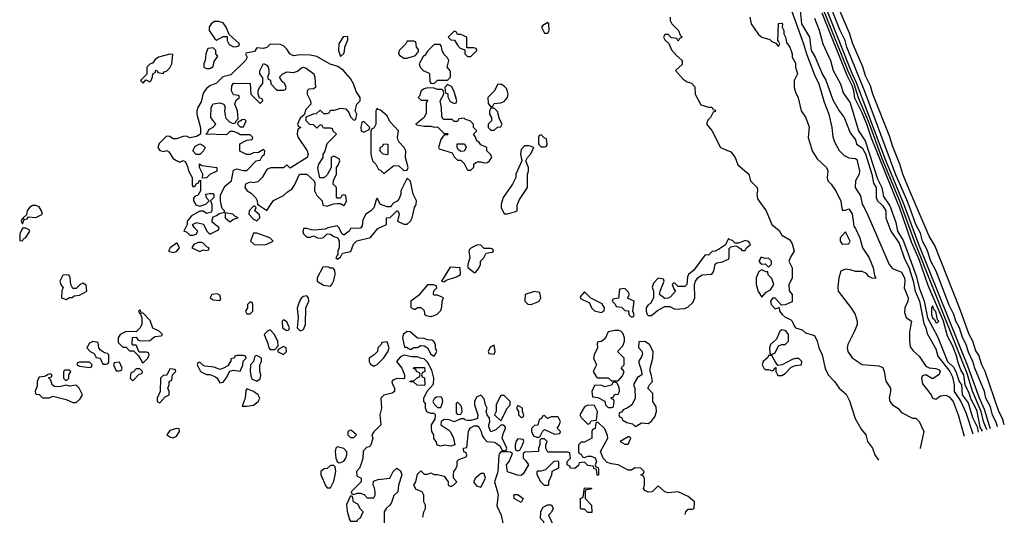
# Model space of a CAD drawing. Header units: inches. Extents: x 2789275 to 2951659, y 860290 to 1033804.
# Tile 231 of 256: x 2945773 to 2951659, y 918149 to 921115. Entities that reach past the tile are written whole.
import ezdxf

# ---------------------------------------------------------------- set-up
doc = ezdxf.new("R2010")
doc.units = ezdxf.units.IN
doc.header["$MEASUREMENT"] = 0
for name, color, linetype in [('C9941', 7, 'Continuous'), ('C9942', 7, 'Continuous'), ('C9951', 7, 'Continuous'), ('C9952', 7, 'Continuous')]:
    doc.layers.add(name, color=color, linetype=linetype)

msp = doc.modelspace()

# ---------------------------------------------------------------- linework, layer by layer
at = {"layer": 'C9941', "color": 2, "elevation": 2}
for points in [[(2945847, 920000), (2945832, 919990), (2945818, 919970), (2945814, 919946), (2945794, 919930), (2945798, 919922), (2945790, 919926), (2945783.6, 919916.4), (2945782, 919910), (2945790, 919894), (2945800.4, 919919.6), (2945816.4, 919923.6), (2945826, 919934), (2945870, 919931.3), (2945908.7, 919950), (2945904, 919970), (2945890, 919994), (2945875, 920000)], [(2946922, 920000), (2946922, 919970), (2946918, 919962), (2946890, 919955.3), (2946870, 919968), (2946850, 919968), (2946799.6, 919940.4), (2946774, 919910), (2946774, 919890), (2946754, 919850), (2946770, 919844.7), (2946790, 919826), (2946810, 919824.7), (2946828.4, 919831.6), (2946838, 919850), (2946818, 919870), (2946806, 919890), (2946830, 919902), (2946871, 919891), (2946892, 919850), (2946910, 919832), (2946962, 919858), (2946966, 919870), (2946924, 919904), (2946923.1, 919916.9), (2946930, 919934), (2946950, 919942), (2946964.7, 919955.3), (2946998, 919962), (2946998, 919970), (2946984, 919984), (2946979, 919999), (2946978.8, 920000)], [(2946844, 920000), (2946850, 919998), (2946856, 920000)], [(2947208.7, 920000), (2947250, 919972), (2947268.7, 920000)], [(2947893.8, 920000), (2947890.9, 919989.1), (2947870, 919968), (2947842, 919950), (2947823.6, 919916.4), (2947819.6, 919880.4), (2947810, 919868), (2947750, 919866), (2947742, 919850), (2947710, 919826), (2947696.4, 919836.4), (2947682, 919870), (2947670, 919882), (2947614, 919870), (2947598, 919862), (2947535.3, 919855.3), (2947516.4, 919856.4), (2947490, 919866), (2947470, 919866), (2947465.4, 919845.4), (2947470, 919834), (2947490, 919814), (2947510, 919814), (2947530, 919822), (2947554, 919810), (2947573.6, 919806.4), (2947590, 919811.3), (2947610, 919834), (2947630, 919832), (2947650, 919818), (2947674, 919810), (2947682, 919790), (2947682, 919750), (2947674, 919730), (2947674, 919706), (2947670, 919706), (2947662, 919690), (2947670, 919682), (2947690, 919694), (2947702, 919718), (2947752.9, 919727.1), (2947769.1, 919770.9), (2947789.1, 919790.9), (2947870, 919812), (2947914, 919866), (2947966, 919890), (2947966, 919930), (2947988, 919932), (2948028.4, 919971.6), (2948034, 919970), (2948042, 919950), (2948032, 919910), (2948070, 919891), (2948090, 919891.3), (2948108.7, 919910), (2948119, 919930), (2948133.2, 919990), (2948138.6, 920000)], [(2947602.4, 920000), (2947610, 919998), (2947615.7, 920000)], [(2947994.1, 920000), (2947990, 919995.3), (2947970, 919994), (2947953.6, 920000)], [(2948651.3, 920000), (2948651.3, 919990), (2948670, 919952), (2948690, 919952), (2948730, 919964.7), (2948746, 919970), (2948747.5, 920000)], [(2950000, 919785.6), (2949991.6, 919768.4), (2949956.8, 919743.2), (2949930, 919728.7), (2949912, 919728), (2949890, 919706), (2949870, 919708), (2949803.6, 919616.4), (2949772, 919590), (2949764.7, 919575.3), (2949762, 919530), (2949750, 919518), (2949710, 919518), (2949690, 919538), (2949682, 919538), (2949674, 919530), (2949683.6, 919503.6), (2949694, 919490), (2949663.6, 919456.4), (2949650, 919448), (2949630, 919446), (2949598, 919470), (2949603.1, 919496.9), (2949626, 919550), (2949622, 919562), (2949590, 919568), (2949562, 919538), (2949554, 919514), (2949562, 919490), (2949562, 919450), (2949543.6, 919416.4), (2949530, 919408), (2949518, 919390), (2949518, 919370), (2949524.7, 919350), (2949530, 919344.7), (2949550, 919344.7), (2949585.2, 919374.8), (2949630, 919398), (2949658.8, 919398.8), (2949690, 919382), (2949750, 919386), (2949770, 919396), (2949798, 919422), (2949809, 919450), (2949808, 919530), (2949814, 919550), (2949829, 919571), (2949852.9, 919587.1), (2949910, 919592), (2949922, 919610), (2949930, 919652), (2949941.2, 919658.8), (2949974.6, 919665.4), (2950000, 919677.3)], [(2948182, 918138), (2948188, 918170), (2948198, 918190), (2948198, 918210), (2948188, 918230), (2948188, 918270), (2948178, 918290), (2948143.1, 918303.1), (2948128.4, 918328.4), (2948142, 918350), (2948150, 918394), (2948170, 918414), (2948190, 918394), (2948210, 918394), (2948230, 918402), (2948250, 918392), (2948270, 918392), (2948310, 918382), (2948334, 918350), (2948334, 918330), (2948350, 918322), (2948366, 918330), (2948386, 918350), (2948366, 918370), (2948366, 918390), (2948368, 918410), (2948378, 918422), (2948387.3, 918447.3), (2948388, 918472), (2948398, 918482), (2948442, 918498), (2948446, 918510), (2948442, 918522), (2948428.4, 918528.4), (2948426, 918550), (2948446, 918554), (2948456, 918650), (2948459, 918661), (2948468.7, 918671.3), (2948490, 918684.7), (2948510, 918684.7), (2948518, 918678), (2948532, 918650), (2948536, 918630), (2948546.8, 918610), (2948564.7, 918590), (2948610, 918586), (2948621, 918581), (2948643.6, 918563.6), (2948658, 918538), (2948670, 918534), (2948682, 918538), (2948686, 918550), (2948658, 918610), (2948663.1, 918636.9), (2948678, 918670), (2948676.4, 918676.4), (2948667.3, 918687.3), (2948650, 918688), (2948619.8, 918660.2), (2948588.7, 918648.7), (2948578, 918678), (2948577.2, 918690), (2948584, 918710), (2948582, 918730), (2948568, 918750), (2948562, 918770), (2948568, 918790), (2948558, 918810), (2948550, 918846), (2948530, 918868), (2948503.5, 918856.5), (2948491.3, 918830), (2948491.3, 918810), (2948512, 918750), (2948510, 918728), (2948470, 918715.3), (2948450, 918715.3), (2948438, 918718), (2948430, 918726), (2948410, 918726), (2948370, 918708.7), (2948340.4, 918720.4), (2948310, 918722), (2948292, 918710), (2948291.3, 918690), (2948338.5, 918658.5), (2948347.7, 918647.7), (2948366, 918610), (2948374, 918570), (2948350, 918562), (2948310, 918568.7), (2948290, 918562), (2948268.7, 918568.7), (2948262, 918590), (2948249.1, 918609.1), (2948249, 918630), (2948237.2, 918650), (2948234, 918670), (2948235.3, 918690), (2948256.4, 918723.6), (2948258, 918750), (2948250, 918758), (2948230, 918758), (2948207.3, 918767.3), (2948198, 918790), (2948198, 918818), (2948188, 918830), (2948188, 918850), (2948208, 918892), (2948247.3, 918932.7), (2948248, 918970), (2948236.4, 919016.4), (2948210, 919066), (2948190, 919086), (2948168.4, 919088.4), (2948150, 919098), (2948116.4, 919096.4), (2948070, 919108), (2948050, 919098), (2948024.7, 919070), (2948058, 919030), (2948074, 918990), (2948074, 918970), (2948070, 918966), (2948030, 918968), (2948002.8, 918957.2), (2947998, 918950), (2947999.6, 918939.6), (2948014, 918910), (2948014, 918890), (2947999.6, 918880.4), (2947950, 918868.7), (2947931.3, 918850), (2947936, 918790), (2947926, 918750), (2947932, 918690), (2947890, 918648), (2947878, 918630), (2947884.7, 918610), (2947872, 918568), (2947862, 918558), (2947846.4, 918553.6), (2947827.1, 918532.9), (2947824.7, 918490), (2947816.9, 918463.1), (2947804.7, 918430), (2947786.8, 918410), (2947787.3, 918387.3), (2947790, 918382), (2947814, 918370), (2947814, 918350), (2947754, 918290), (2947758, 918278), (2947770, 918274), (2947790, 918282), (2947810, 918282), (2947832.7, 918272.7), (2947850, 918254), (2947890, 918254), (2947898, 918270), (2947898, 918290), (2947894, 918314), (2947886, 918330), (2947887.3, 918352.7), (2947916.4, 918363.6), (2947986, 918370), (2948006, 918410), (2948028.4, 918431.6), (2948050, 918414), (2948058, 918390), (2948038, 918330), (2948034, 918290), (2948010, 918268), (2947995.3, 918224.7), (2947986, 918210), (2947962.8, 918190), (2947951.3, 918170), (2947952, 918090)], [(2949230, 918706), (2949218, 918702), (2949212.7, 918667.3), (2949198, 918662), (2949194, 918650), (2949194, 918610), (2949150, 918586), (2949130, 918586), (2949114, 918570), (2949114, 918530), (2949118, 918518), (2949130, 918514), (2949138, 918498), (2949150, 918494), (2949170, 918502), (2949190, 918502), (2949212.7, 918492.7), (2949222, 918470), (2949214, 918450), (2949218, 918438), (2949230, 918434), (2949232.7, 918427.3), (2949234, 918390), (2949230, 918386), (2949226, 918390), (2949222, 918422), (2949207.3, 918427.3), (2949202, 918442), (2949170, 918446), (2949150, 918466), (2949118, 918462), (2949112.7, 918447.3), (2949091.6, 918428.4), (2949066, 918430), (2949062, 918442), (2949046, 918450), (2949046, 918470), (2949066, 918490), (2949062, 918522), (2949050, 918526), (2948930, 918526), (2948918, 918550), (2948918, 918570), (2948926, 918590), (2948910, 918606), (2948890, 918606), (2948882, 918598), (2948882, 918570), (2948874, 918550), (2948874, 918530), (2948792.7, 918527.3), (2948782, 918518), (2948782, 918490), (2948796.9, 918476.9), (2948814, 918450), (2948783.6, 918396.4), (2948770, 918386), (2948748.4, 918388.4), (2948689, 918409), (2948684, 918450), (2948699, 918470), (2948718, 918518), (2948707.3, 918527.3), (2948690, 918528), (2948650, 918528), (2948642, 918518), (2948638, 918510), (2948631.1, 918408.9), (2948611, 918350), (2948633.7, 918273.7), (2948624.9, 918204.9), (2948651, 918150), (2948662, 918102)], [(2949750.3, 918154.1), (2949755.3, 918170), (2949770, 918184.7), (2949795.3, 918184.7), (2949806, 918190), (2949808, 918230), (2949770, 918262), (2949710, 918288.7), (2949650, 918284), (2949629, 918289), (2949590, 918326), (2949554, 918290), (2949530, 918288), (2949510, 918298), (2949502, 918310), (2949508.7, 918330), (2949507.3, 918367.3), (2949502, 918382), (2949486, 918390), (2949502, 918398), (2949506, 918410), (2949486, 918430), (2949450, 918432.7), (2949430, 918418), (2949410, 918418), (2949351.2, 918451.2), (2949310, 918456), (2949285.6, 918465.6), (2949262, 918490), (2949246, 918530), (2949288, 918610), (2949287.3, 918627.3), (2949270, 918666), (2949230, 918706)]]:
    msp.add_lwpolyline(points, dxfattribs=at)
for points in [[(2947178, 919998), (2947170, 919998), (2947144.7, 919970), (2947142, 919950), (2947170, 919922), (2947190, 919912), (2947208, 919930), (2947207.3, 919947.3), (2947178, 919970), (2947186, 919990)], [(2947002, 919958), (2947002, 919930), (2947030, 919904.7), (2947050, 919922), (2947078, 919930), (2947058, 919938), (2947046, 919950)], [(2945810, 919868), (2945790, 919868), (2945772.7, 919832.7), (2945774, 919794), (2945790, 919792), (2945796, 919804), (2945810, 919812), (2945832.3, 919850), (2945830, 919858)], [(2947190, 919838), (2947170, 919838), (2947152, 919790), (2947174, 919770), (2947230, 919768.2), (2947250, 919771), (2947288, 919790), (2947268.9, 919808.9)], [(2946710, 919778), (2946672, 919750), (2946662, 919730), (2946690, 919720.7), (2946710, 919727.7), (2946728, 919750), (2946715.3, 919775.3)], [(2946860.4, 919780.4), (2946839.6, 919780.4), (2946814, 919770), (2946802, 919750), (2946850, 919728), (2946870, 919738), (2946886, 919734), (2946902, 919738), (2946906, 919750), (2946894, 919754), (2946870, 919778)], [(2948510, 919768), (2948470, 919748), (2948461, 919739), (2948458, 919730), (2948464.7, 919690), (2948451.3, 919650), (2948451.6, 919631.6), (2948490, 919602), (2948498, 919602), (2948516.4, 919623.6), (2948528, 919650), (2948528, 919670), (2948548, 919690), (2948562, 919718), (2948596.4, 919723.6), (2948606, 919730), (2948602, 919742), (2948590, 919746), (2948550, 919746), (2948530, 919766)], [(2947615.3, 919635.3), (2947586, 919634), (2947552, 919570), (2947552, 919550), (2947590, 919526.8), (2947630, 919521), (2947639, 919530), (2947650, 919554), (2947659, 919590), (2947656.4, 919616.4), (2947647.3, 919627.3), (2947630, 919628)], [(2948346, 919634), (2948294, 919550), (2948310, 919546), (2948323.1, 919556.9), (2948384.7, 919575.3), (2948408, 919590), (2948406, 919630)], [(2946067.3, 919587.3), (2946030, 919586), (2946012, 919550), (2946018, 919530), (2946032, 919510), (2946025.4, 919494.6), (2946022, 919450), (2946050, 919441), (2946070, 919452), (2946087.3, 919452.7), (2946098, 919462), (2946130, 919466.8), (2946173.2, 919490), (2946170, 919526), (2946150, 919538), (2946134, 919530), (2946110, 919506), (2946090, 919506), (2946078, 919530), (2946075.3, 919570)], [(2948210, 919528), (2948156.3, 919463.7), (2948111.3, 919430), (2948112, 919392), (2948130, 919382), (2948138, 919382), (2948150, 919392), (2948171.6, 919391.6), (2948190, 919374), (2948192.7, 919352.7), (2948203.6, 919343.6), (2948230, 919338), (2948250, 919344.7), (2948268.4, 919351.6), (2948290, 919374), (2948296.4, 919396.4), (2948298, 919430), (2948306, 919450), (2948270, 919466), (2948250, 919466), (2948246, 919470), (2948248.4, 919491.6), (2948266, 919510), (2948262, 919522), (2948247.3, 919527.3)], [(2948850, 919488), (2948794, 919470), (2948792, 919430), (2948810, 919412), (2948830, 919411.3), (2948870, 919426), (2948878, 919430), (2948888, 919450), (2948882, 919482)], [(2949390, 919506), (2949358, 919502), (2949352.7, 919447.3), (2949318, 919442), (2949314, 919430), (2949332.7, 919412.7), (2949338, 919398), (2949370, 919394), (2949390, 919374), (2949412.7, 919372.7), (2949414, 919350), (2949430, 919334), (2949442, 919338), (2949446, 919350), (2949438, 919370), (2949446, 919430), (2949407.3, 919447.3), (2949418, 919470), (2949410, 919486)], [(2946954.6, 919474.6), (2946922, 919470), (2946912, 919450), (2946930, 919438), (2946970, 919434), (2946975.3, 919444.7), (2946970, 919466)], [(2947490, 919462), (2947470, 919459), (2947458, 919450), (2947446, 919430), (2947431.6, 919388.4), (2947438, 919330), (2947432, 919270), (2947450, 919252), (2947470, 919261), (2947480.9, 919290), (2947484, 919390), (2947501.2, 919430), (2947499, 919450)], [(2949150, 919486), (2949123.6, 919456.4), (2949125.4, 919445.4), (2949179.8, 919419.8), (2949192, 919390), (2949210, 919372), (2949250, 919362), (2949267.3, 919372.7), (2949268, 919390), (2949255.3, 919415.3), (2949187.3, 919447.3)], [(2946490, 919378), (2946482, 919370), (2946490, 919354), (2946498, 919358), (2946494, 919350), (2946502, 919330), (2946502, 919290), (2946491.6, 919268.4), (2946470, 919246), (2946410, 919248), (2946374, 919230), (2946362, 919210), (2946362, 919182), (2946390, 919154), (2946410, 919154), (2946430, 919134), (2946452.7, 919132.7), (2946483.6, 919103.6), (2946504.7, 919064.7), (2946510, 919062), (2946538, 919090), (2946546, 919110), (2946542, 919122), (2946530, 919126), (2946486, 919126), (2946470, 919166), (2946450, 919166), (2946446, 919170), (2946447.3, 919212.7), (2946470, 919214), (2946478, 919198), (2946492.7, 919192.7), (2946550, 919194), (2946580.4, 919219.6), (2946618, 919222), (2946626, 919230), (2946606, 919250), (2946568, 919268), (2946553.6, 919313.6), (2946510, 919358), (2946500.4, 919360.4)], [(2947150, 919426), (2947134, 919410), (2947134, 919390), (2947122, 919370), (2947130, 919354), (2947150, 919354), (2947166, 919370), (2947166, 919410), (2947162, 919422)], [(2947350, 919318), (2947342, 919310), (2947344.7, 919270), (2947370, 919254), (2947382, 919258), (2947386, 919270), (2947370, 919306)], [(2947270, 919258), (2947254, 919250), (2947234, 919230), (2947256.9, 919176.9), (2947262, 919150), (2947270, 919142), (2947290, 919142), (2947298, 919142), (2947318, 919162), (2947315.3, 919190), (2947293.6, 919233.6)], [(2949355.3, 919255.3), (2949330, 919255.3), (2949290, 919246), (2949272.7, 919207.3), (2949251.3, 919188.7), (2949230, 919186), (2949224.7, 919175.3), (2949226.8, 919150), (2949207.7, 919110), (2949204, 919090), (2949222, 919050), (2949202, 919010), (2949219.6, 918979.6), (2949230, 918972), (2949290, 918972), (2949310, 918954), (2949350, 918954), (2949376.4, 918983.6), (2949386, 919010), (2949368, 919032), (2949386, 919050), (2949386, 919090), (2949346, 919130), (2949378, 919162), (2949388, 919190), (2949388, 919210), (2949378, 919238), (2949366, 919250)], [(2948090, 919248), (2948067.3, 919232.7), (2948061, 919210), (2948074, 919154), (2948086, 919154), (2948110, 919142), (2948130, 919152), (2948150, 919152), (2948170, 919164.7), (2948190, 919162), (2948211.1, 919151.1), (2948230, 919114), (2948250, 919102), (2948266, 919130), (2948258, 919150), (2948258, 919170), (2948248.4, 919188.4), (2948236.4, 919196.4), (2948210, 919198), (2948190, 919206), (2948150, 919208), (2948107.3, 919247.3)], [(2946210, 919188), (2946190, 919178), (2946174, 919150), (2946194, 919130), (2946218, 919118), (2946230, 919094), (2946254, 919090), (2946270, 919054), (2946290, 919054), (2946302, 919058), (2946306, 919070), (2946306, 919110), (2946298, 919118), (2946280.4, 919120.4), (2946256.4, 919136.4), (2946246, 919150), (2946242, 919182)], [(2947350, 919158), (2947318, 919142), (2947314, 919130), (2947350, 919112), (2947368, 919130), (2947366, 919150)], [(2947970, 919186), (2947938, 919182), (2947934, 919170), (2947914, 919150), (2947911.1, 919128.9), (2947891.1, 919108.9), (2947862, 919090), (2947862, 919070), (2947870, 919054), (2947890, 919042), (2947910, 919052), (2947950, 919092), (2947972.9, 919127.1), (2947982, 919150)], [(2948610, 919166), (2948585.4, 919154.6), (2948574, 919130), (2948578, 919118), (2948610, 919114), (2948615.3, 919130)], [(2949510, 919188), (2949474, 919186), (2949472.7, 919152.7), (2949491.6, 919131.6), (2949496, 919116), (2949490, 919098), (2949472, 919070), (2949491.1, 919011.1), (2949491.3, 918990), (2949466.8, 918973.2), (2949443.6, 918936.4), (2949443.6, 918923.6), (2949451.3, 918910), (2949452, 918848), (2949432, 918810), (2949410, 918794), (2949379.6, 918780.4), (2949370, 918766), (2949358, 918762), (2949354, 918750), (2949358, 918738), (2949370, 918734), (2949378, 918718), (2949403.5, 918703.5), (2949436, 918696), (2949450, 918682), (2949458, 918682), (2949490, 918702), (2949530, 918698), (2949548, 918710), (2949570, 918738), (2949579.3, 918770), (2949577, 918797), (2949558, 918830), (2949558, 918878), (2949528, 918910), (2949538, 918930), (2949555.3, 918950), (2949550, 918986), (2949541.2, 919010), (2949541.2, 919030), (2949557.2, 919090), (2949559, 919130), (2949538, 919170)], [(2947110, 919106), (2947070, 919106), (2947058, 919102), (2947054, 919090), (2947034, 919086), (2947034, 919074), (2947016.9, 919043.1), (2946991.6, 919028.4), (2946970, 919022), (2946934.6, 919034.6), (2946880.4, 919040.4), (2946867.3, 919047.3), (2946850, 919066), (2946838, 919062), (2946834, 919050), (2946854, 919010), (2946890, 918992), (2946910, 918992), (2946939.8, 918979.8), (2946951.1, 918971.1), (2946970, 918942), (2946990, 918944.7), (2947008, 918970), (2947028.4, 919011.6), (2947050, 919018), (2947090, 919012), (2947107.3, 919047.3), (2947108, 919072), (2947126, 919090), (2947122, 919102)], [(2947190, 919106), (2947178, 919102), (2947171.3, 919068.7), (2947152, 919050), (2947151.1, 919008.9), (2947156, 918976), (2947162.8, 918962.8), (2947190, 918951.3), (2947210, 918964.7), (2947215.1, 918990), (2947208.9, 919011.1), (2947208, 919050), (2947218, 919070), (2947218, 919090)], [(2946070, 919018), (2946042, 919018), (2946034, 919010), (2946034, 918970), (2946050, 918954), (2946066, 918970), (2946066, 918990), (2946078, 919010)], [(2946190, 919066), (2946130, 919066), (2946118, 919062), (2946114, 919050), (2946130, 919042), (2946190, 919034), (2946202, 919038), (2946206, 919050)], [(2946370, 919066), (2946338, 919062), (2946334, 919050), (2946350, 919014), (2946370, 919014), (2946382, 919018), (2946386, 919030)], [(2946490, 919026), (2946470, 919026), (2946452.7, 919007.3), (2946438, 919002), (2946434, 918970), (2946450, 918954), (2946487.3, 918992.7), (2946502, 918998), (2946506, 919010)], [(2946670, 919026), (2946652.7, 918987.3), (2946630, 918986), (2946614, 918970), (2946612, 918890), (2946594, 918850), (2946594, 918830), (2946610, 918822), (2946643.1, 918856.9), (2946666, 918870), (2946666, 918890), (2946658, 918910), (2946666, 918930), (2946666, 918950), (2946682, 918958), (2946686, 918990), (2946706, 919010), (2946702, 919022)], [(2948190, 918926), (2948148.4, 918928.4), (2948130, 918946), (2948107.3, 918947.3), (2948110, 918954), (2948130, 918954), (2948150, 918974), (2948162, 918978), (2948166, 918990), (2948162, 919002), (2948146, 919010), (2948142, 919022), (2948128, 919028), (2948130, 919034), (2948192.7, 919032.7), (2948194, 919010), (2948178, 919002), (2948174, 918990), (2948178, 918978), (2948192, 918972), (2948194, 918930)], [(2945954.6, 918994.6), (2945934, 918990), (2945934, 918986), (2945919.6, 918980.4), (2945890, 918975.3), (2945884.7, 918970), (2945878, 918950), (2945876.9, 918923.1), (2945864.7, 918890), (2945870, 918874), (2945890, 918872), (2945910, 918852), (2945950, 918852), (2945970, 918862), (2946050, 918841), (2946090, 918824.7), (2946110, 918824.7), (2946134.6, 918845.4), (2946148, 918870), (2946128, 918910), (2946110, 918928), (2946070, 918922), (2946050, 918928), (2946010, 918918), (2945980.4, 918920.4), (2945966, 918930), (2945958, 918958), (2945946, 918970), (2945946, 918974), (2945962, 918978), (2945966, 918990)], [(2947130, 918906), (2947124.7, 918895.3), (2947121, 918850), (2947102, 918802), (2947130, 918801), (2947170, 918807.3), (2947199, 918830), (2947208, 918850), (2947198, 918870), (2947170, 918888.7)], [(2949330, 918946), (2949318, 918942), (2949311.6, 918928.4), (2949270, 918918), (2949250, 918928), (2949210, 918926), (2949194, 918890), (2949198, 918858), (2949230, 918854), (2949271.6, 918831.6), (2949274, 918810), (2949290, 918794), (2949310, 918794), (2949322, 918798), (2949326, 918830), (2949322, 918842), (2949310, 918846), (2949308.4, 918851.6), (2949322, 918858), (2949328.4, 918871.6), (2949350, 918874), (2949358, 918890), (2949356.4, 918916.4), (2949342, 918942)], [(2948290, 918858), (2948263.6, 918856.4), (2948250, 918846), (2948242, 918830), (2948250, 918814), (2948270, 918794), (2948290, 918794), (2948302, 918830), (2948298, 918850)], [(2948670, 918866), (2948650, 918866), (2948643.6, 918856.4), (2948622, 918810), (2948622, 918770), (2948612, 918750), (2948650, 918714), (2948688.4, 918791.6), (2948706, 918810), (2948706, 918830)], [(2948390, 918826), (2948382, 918818), (2948382.8, 918762.8), (2948390, 918752), (2948410, 918754), (2948418, 918770), (2948415.3, 918790), (2948410, 918806)], [(2948750, 918806), (2948742, 918790), (2948754, 918770), (2948754, 918750), (2948770, 918734), (2948782, 918738), (2948786, 918750), (2948778, 918770), (2948778, 918790)], [(2949170, 918808), (2949150, 918798), (2949122, 918750), (2949130, 918734), (2949170, 918694), (2949182, 918698), (2949190, 918714), (2949222, 918718), (2949228, 918770), (2949210, 918806)], [(2948910, 918746), (2948898, 918742), (2948892.7, 918727.3), (2948878, 918722), (2948871.3, 918688.7), (2948850, 918686), (2948832.7, 918667.3), (2948832, 918650), (2948844.7, 918624.7), (2948870, 918614), (2948882, 918618), (2948898, 918650), (2948910, 918662), (2948970, 918634), (2949002, 918638), (2949006, 918650), (2948986, 918670), (2948996.4, 918683.6), (2949006, 918710), (2948994.6, 918734.6), (2948990, 918738), (2948950, 918738), (2948928, 918728)], [(2946710, 918668), (2946670, 918655.3), (2946652, 918630), (2946670, 918618), (2946690, 918612), (2946710, 918622), (2946728, 918650), (2946726, 918666)], [(2947750, 918658), (2947734, 918650), (2947734, 918630), (2947750, 918614), (2947770, 918614), (2947786, 918630), (2947756.4, 918656.4)], [(2948750, 918606), (2948743.6, 918596.4), (2948734, 918570), (2948734, 918550), (2948738, 918538), (2948750, 918534), (2948762, 918538), (2948778, 918570), (2948786, 918590), (2948782, 918602)], [(2949418, 918618), (2949410, 918618), (2949362, 918590), (2949390, 918574), (2949410, 918574), (2949426, 918610)], [(2947670, 918558), (2947662, 918550), (2947658, 918530), (2947662, 918490), (2947671.6, 918471.6), (2947683.6, 918463.6), (2947690, 918464.7), (2947710, 918472), (2947722, 918490), (2947728.7, 918510), (2947728.4, 918528.4), (2947710, 918548)], [(2947650, 918446), (2947630, 918446), (2947611.6, 918428.4), (2947592.7, 918427.3), (2947574, 918410), (2947574, 918390), (2947603.6, 918323.6), (2947610, 918314), (2947630, 918314), (2947650, 918354), (2947659, 918390), (2947662, 918410), (2947658, 918438)], [(2948910, 918328), (2948888, 918350), (2948866, 918390), (2948866, 918410), (2948870, 918414), (2948890, 918414), (2948918, 918422), (2948967.3, 918472.7), (2948990, 918474), (2948994, 918470), (2948994, 918430), (2948954, 918410), (2948951.6, 918388.4), (2948934, 918350), (2948934, 918330), (2948930, 918328)], [(2948530, 918399), (2948524.9, 918395.1), (2948498, 918370), (2948486, 918350), (2948504.5, 918324.5), (2948530, 918318), (2948557.2, 918370), (2948550, 918398)], [(2949170, 918166), (2949150, 918186), (2949130, 918186), (2949126, 918190), (2949126, 918250), (2949142, 918258), (2949150, 918314), (2949191.6, 918311.6), (2949190, 918306), (2949158, 918302), (2949154, 918290), (2949154, 918250), (2949192, 918210), (2949194, 918166), (2949190, 918166)], [(2947750, 918266), (2947726.4, 918213.6), (2947730, 918174), (2947743.6, 918123.6), (2947750, 918114), (2947790, 918114), (2947795.3, 918124.7), (2947810, 918134), (2947826, 918170), (2947810, 918186), (2947794.6, 918214.6), (2947768.9, 918228.9), (2947762, 918262)], [(2948770, 918226), (2948728.9, 918248.9), (2948726, 918270), (2948730, 918274), (2948750, 918274), (2948782, 918250)], [(2948950, 918046), (2948942, 918062), (2948930, 918066), (2948907.3, 918087.3), (2948906, 918110), (2948886, 918130), (2948888, 918172), (2948903.1, 918196.9), (2948928.9, 918211.1), (2948951.6, 918211.6), (2948962, 918190), (2948952.7, 918167.3), (2948934, 918150), (2948962, 918090), (2948954, 918070), (2948958, 918058), (2948970, 918054), (2948970, 918046)]]:
    msp.add_lwpolyline(points, close=True, dxfattribs=at)
at = {"layer": 'C9942', "color": 2, "elevation": 2}
for points in [[(2946963.1, 921103.1), (2946936.9, 921103.1), (2946918, 921090), (2946906, 921070), (2946906, 921050), (2946939.6, 920999.6), (2946950, 920992), (2946990, 921014), (2947014, 921014), (2947014, 920990), (2947025.4, 920965.4), (2947050, 920952), (2947070, 920954), (2947082, 920958), (2947086, 920970), (2947026, 921026), (2947008, 921070), (2946990, 921095.3)], [(2948930, 921098), (2948899.6, 921080.4), (2948892, 921070), (2948910, 921034), (2948930, 921034), (2948938, 921050), (2948935.3, 921090)], [(2948370, 921046), (2948334, 921010), (2948350, 920994), (2948372.7, 920992.7), (2948390, 920962), (2948405.4, 920945.4), (2948434, 920934), (2948434, 920910), (2948450, 920894), (2948470, 920894), (2948506, 920930), (2948502, 920942), (2948487.3, 920947.3), (2948446, 920946), (2948446, 921010), (2948410, 921026), (2948390, 921026), (2948382, 921042)], [(2947730, 921014), (2947707.1, 921012.9), (2947681, 920970), (2947678, 920930), (2947690, 920894), (2947710, 920912), (2947714.5, 920925.5), (2947717.2, 920950), (2947734, 920994), (2947735.3, 921010)], [(2948130, 920986), (2948090, 920986), (2948082, 920970), (2948041, 920930), (2948038, 920910), (2948043.5, 920903.5), (2948070, 920884.7), (2948090, 920884.7), (2948139, 920901), (2948156.4, 920923.6), (2948156.4, 920936.4), (2948146, 920950), (2948142, 920982)], [(2948287.3, 920967.3), (2948250, 920966), (2948210, 920926), (2948196.9, 920903.1), (2948184.7, 920895.3), (2948161, 920850), (2948166, 920830), (2948184.7, 920810), (2948216.9, 920796.9), (2948222, 920790), (2948224.7, 920744.7), (2948230, 920734), (2948250, 920732), (2948270, 920752), (2948330, 920752), (2948348, 920770), (2948347.3, 920807.3), (2948328, 920830), (2948338, 920870), (2948330, 920886), (2948308.4, 920908.4), (2948298, 920930), (2948295.3, 920955.3)], [(2946670, 920908.7), (2946602, 920890), (2946583.5, 920876.5), (2946566, 920854), (2946550, 920848), (2946532, 920830), (2946532, 920788), (2946494, 920750), (2946510, 920734), (2946526, 920754), (2946550, 920742), (2946558, 920750), (2946567.3, 920772.7), (2946568.4, 920791.6), (2946582, 920798), (2946587.3, 920812.7), (2946594, 920810), (2946598, 920798), (2946630, 920792), (2946637.2, 920802.8), (2946650, 920807.3), (2946670, 920827.3), (2946682.7, 920850), (2946687.3, 920907.3)], [(2946930, 920946), (2946898, 920942), (2946884.7, 920910), (2946882, 920870), (2946874, 920850), (2946874, 920830), (2946890, 920822), (2946910, 920822), (2946930, 920834), (2946935.3, 920864.7), (2946956.4, 920896.4), (2946946, 920910), (2946946, 920930)], [(2948330, 920726), (2948314, 920710), (2948318, 920678), (2948331.6, 920671.6), (2948332.7, 920652.7), (2948345.4, 920625.4), (2948370, 920614), (2948382, 920618), (2948386, 920630), (2948370, 920686), (2948354.6, 920714.6)], [(2948650, 920728), (2948630, 920726), (2948612, 920690), (2948572, 920650), (2948572.7, 920612.7), (2948590, 920594), (2948602, 920598), (2948610, 920614), (2948650, 920618), (2948670, 920626), (2948688.7, 920650), (2948694, 920670), (2948690, 920686), (2948683.1, 920703.1), (2948670, 920718)], [(2948210, 920708), (2948190, 920702), (2948172, 920690), (2948162, 920658), (2948154, 920650), (2948172.7, 920632.7), (2948212.7, 920632.7), (2948202, 920618), (2948203.6, 920556.4), (2948191.3, 920528.7), (2948142, 920490), (2948144.7, 920484.7), (2948190, 920478), (2948230, 920478), (2948250, 920472), (2948270, 920474), (2948310, 920434), (2948330, 920434), (2948334, 920430), (2948330, 920426), (2948310, 920426), (2948290, 920398), (2948276, 920350), (2948281.4, 920341.4), (2948358, 920318), (2948370, 920294), (2948390, 920274), (2948410, 920274), (2948430, 920254), (2948450, 920214), (2948470, 920214), (2948487.3, 920232.7), (2948488, 920250), (2948500.2, 920259.8), (2948510, 920264.7), (2948530, 920264.7), (2948550, 920258), (2948570, 920261), (2948582, 920270), (2948595.3, 920290), (2948590, 920306), (2948566, 920330), (2948566, 920350), (2948530, 920366), (2948520.4, 920380.4), (2948506, 920390), (2948496.4, 920416.4), (2948486, 920430), (2948506, 920450), (2948486, 920470), (2948486, 920490), (2948466, 920510), (2948438, 920518), (2948430, 920526), (2948398, 920522), (2948390, 920506), (2948370, 920506), (2948358, 920518), (2948310, 920518), (2948302, 920522), (2948296.4, 920536.4), (2948295.3, 920590), (2948286, 920630), (2948308, 920670), (2948306, 920690), (2948298, 920698), (2948270, 920698), (2948250, 920706)], [(2947910, 920586), (2947902, 920570), (2947902, 920490), (2947890, 920466), (2947878, 920462), (2947872.7, 920447.3), (2947872, 920310), (2947882, 920270), (2947902, 920250), (2947918, 920218), (2947930, 920214), (2947950, 920194), (2948010, 920242), (2948039.6, 920239.6), (2948070, 920212), (2948090, 920214), (2948095.3, 920230), (2948079.3, 920290), (2948080.7, 920330), (2948071.6, 920350), (2948041.2, 920381.2), (2948034.5, 920394.5), (2948032, 920410), (2948037.2, 920450), (2947984.8, 920504.8), (2947970, 920539), (2947930, 920574), (2947916.4, 920576.4)], [(2948610, 920586), (2948590, 920586), (2948582, 920570), (2948582, 920550), (2948594, 920530), (2948594, 920510), (2948574, 920490), (2948574, 920470), (2948590, 920454), (2948610, 920454), (2948628.4, 920471.6), (2948650, 920474), (2948658, 920490), (2948640.4, 920520.4), (2948630, 920566)], [(2947118, 920518), (2947103.6, 920516.4), (2947078, 920502), (2947074, 920490), (2947090, 920474), (2947110, 920474), (2947126, 920510)], [(2947830, 920506), (2947818, 920502), (2947812, 920470), (2947814, 920450), (2947830, 920442), (2947862, 920458), (2947866, 920470)], [(2946828.7, 920308.7), (2946808.7, 920330), (2946821.2, 920358.8), (2946850, 920372), (2946870, 920362), (2946882, 920350), (2946872, 920330), (2946850, 920308.7)], [(2947970, 920306), (2947946, 920310), (2947928.4, 920328.4), (2947928, 920350), (2947942, 920358), (2947950, 920372), (2947974, 920370), (2947974, 920310)], [(2948410, 920326), (2948396.4, 920336.4), (2948388, 920350), (2948388.7, 920371.3), (2948432.7, 920372.7), (2948442, 920350), (2948430, 920328)], [(2948890, 920426), (2948878, 920422), (2948874, 920410), (2948874, 920370), (2948890, 920354), (2948910, 920354), (2948922, 920358), (2948926, 920370), (2948922, 920402), (2948907.3, 920407.3)], [(2946866, 920166), (2946868, 920190), (2946848, 920230), (2946848.4, 920251.6), (2946862, 920242), (2946952, 920230), (2946951.1, 920208.9), (2946910, 920188), (2946890, 920168)]]:
    msp.add_lwpolyline(points, close=True, dxfattribs=at)
for points in [[(2949662, 921130), (2949662, 921110), (2949672, 921090), (2949711.1, 921051.1), (2949722, 921022), (2949734, 921010), (2949718, 921002), (2949710, 920986), (2949702, 921002), (2949670, 921006), (2949650, 921026), (2949630, 921026), (2949622, 921010), (2949630, 920994), (2949652.7, 920972.7), (2949670, 920934), (2949699.6, 920899.6), (2949734, 920870), (2949732.7, 920847.3), (2949694, 920810), (2949739.6, 920759.6), (2949763.6, 920743.6), (2949790, 920734), (2949810, 920714), (2949812, 920670), (2949845.4, 920605.4), (2949890, 920592), (2949911.6, 920591.6), (2949918, 920578), (2949932.7, 920572.7), (2949930, 920566), (2949918, 920562), (2949902, 920530), (2949886.4, 920513.6), (2949878, 920490), (2949910.7, 920450.7), (2949962, 920350), (2950000, 920333.7)], [(2947615.7, 920000), (2947650, 920012), (2947670, 920014), (2947690, 920014), (2947710, 920002), (2947714.6, 920005.4), (2947726, 920030), (2947722, 920062), (2947710, 920066), (2947698, 920062), (2947690, 920046), (2947670, 920046), (2947666, 920050), (2947666, 920110), (2947646, 920130), (2947648.4, 920151.6), (2947666, 920190), (2947666, 920230), (2947676.4, 920243.6), (2947686, 920270), (2947682, 920282), (2947650, 920298), (2947634, 920290), (2947634, 920230), (2947610, 920186), (2947591.6, 920168.4), (2947568, 920168), (2947556.4, 920216.4), (2947555.3, 920230), (2947562, 920250), (2947588, 920290), (2947588, 920310), (2947596.4, 920323.6), (2947610, 920374), (2947666, 920430), (2947647.3, 920447.3), (2947642, 920462), (2947630, 920466), (2947590, 920466), (2947582, 920482), (2947570, 920486), (2947550, 920466), (2947530, 920486), (2947507.3, 920487.3), (2947486, 920510), (2947486, 920534), (2947528.4, 920551.6), (2947547.3, 920552.7), (2947570, 920574), (2947590, 920554), (2947610, 920554), (2947622, 920558), (2947630, 920574), (2947654, 920574), (2947690, 920584.7), (2947722, 920582), (2947739.8, 920559.8), (2947750, 920534), (2947770, 920514), (2947782, 920518), (2947788, 920550), (2947778, 920570), (2947788.7, 920610), (2947808, 920630), (2947808, 920650), (2947784.7, 920684.7), (2947768.7, 920730), (2947750, 920762), (2947708, 920810), (2947674, 920834), (2947629.3, 920849.3), (2947550, 920894), (2947510, 920902), (2947450, 920904), (2947410, 920899), (2947388, 920910), (2947370, 920938), (2947350, 920958), (2947330, 920966), (2947270, 920968), (2947251, 920949), (2947230, 920942), (2947190, 920946), (2947176, 920924), (2947124.7, 920915.3), (2947122, 920910), (2947132, 920890), (2947122, 920870), (2947035.3, 920784.7), (2946988, 920772), (2946950, 920735.3), (2946910, 920719), (2946890, 920704), (2946870, 920675.3), (2946857.3, 920622.7), (2946838, 920590), (2946832, 920570), (2946832, 920550), (2946852.7, 920467.3), (2946854, 920430), (2946830, 920415.3), (2946790, 920408.7), (2946770, 920417.2), (2946750, 920416), (2946710, 920402), (2946690, 920402), (2946670, 920415.3), (2946650, 920418), (2946606.8, 920373.2), (2946598, 920350), (2946611.1, 920331.1), (2946634, 920326), (2946651.3, 920331.3), (2946663.6, 920323.6), (2946690, 920284.7), (2946710, 920272), (2946730, 920262), (2946750, 920272), (2946763.6, 920263.6), (2946776.9, 920236.9), (2946781, 920210), (2946804.7, 920170), (2946804.7, 920124.7), (2946810, 920114), (2946822, 920118), (2946827.3, 920132.7), (2946842, 920138), (2946846, 920150), (2946854, 920154), (2946854, 920090), (2946836.9, 920063.1), (2946822, 920058), (2946812.7, 920047.3), (2946812, 920030), (2946826, 920006), (2946844, 920000)], [(2946978.8, 920000), (2946973.2, 920030), (2946974, 920066), (2947000.2, 920119.8), (2947039, 920150), (2947050, 920214), (2947070, 920222), (2947110, 920211.3), (2947130, 920212), (2947186, 920270), (2947210, 920274), (2947222, 920298), (2947235.3, 920310), (2947238, 920330), (2947230, 920338), (2947199.6, 920320.4), (2947170, 920318), (2947150, 920308), (2947128.4, 920308.4), (2947088.7, 920328.7), (2947088.7, 920371.3), (2947130, 920394), (2947162, 920398), (2947166, 920410), (2947150, 920426), (2947090, 920426), (2947076.4, 920436.4), (2947050, 920446), (2947030, 920446), (2947010, 920426), (2946886, 920430), (2946898, 920442), (2946903.1, 920456.9), (2946928.4, 920471.6), (2946946, 920490), (2946915.3, 920530), (2946918, 920590), (2946930, 920612), (2946970, 920618), (2946994, 920610), (2947002, 920590), (2946998, 920570), (2947001, 920541), (2947006, 920526), (2947030, 920502), (2947050, 920494), (2947062, 920498), (2947066, 920510), (2947078, 920522), (2947074, 920570), (2947058, 920610), (2947067.3, 920632.7), (2947086, 920650), (2947082, 920662), (2947050, 920666), (2947038, 920690), (2947040.4, 920719.6), (2947050, 920734), (2947150, 920732), (2947154, 920670), (2947210, 920614), (2947226, 920630), (2947222, 920642), (2947206, 920646), (2947198, 920670), (2947198, 920690), (2947206, 920710), (2947227.3, 920732.7), (2947227.3, 920767.3), (2947208, 920790), (2947208.4, 920808.4), (2947230, 920852), (2947250, 920842), (2947258, 920830), (2947262, 920810), (2947262, 920790), (2947254, 920770), (2947258, 920758), (2947272.7, 920752.7), (2947274, 920730), (2947310, 920694), (2947350, 920694), (2947362, 920698), (2947366, 920710), (2947358, 920730), (2947343.1, 920743.1), (2947326, 920770), (2947346, 920790), (2947370, 920802), (2947410, 920798), (2947433.6, 920806.4), (2947454.6, 920825.4), (2947470, 920831.3), (2947485.4, 920825.4), (2947531.3, 920790), (2947538, 920770), (2947542, 920710), (2947530, 920702), (2947501, 920699), (2947492, 920690), (2947492, 920670), (2947512, 920630), (2947514, 920610), (2947483.6, 920576.4), (2947474, 920546), (2947450, 920526), (2947434, 920490), (2947438, 920478), (2947454, 920470), (2947438, 920462), (2947432.7, 920447.3), (2947432, 920430), (2947438, 920410), (2947492, 920330), (2947498, 920310), (2947490.8, 920289.2), (2947390, 920226), (2947370, 920246), (2947350, 920228), (2947271.3, 920228.7), (2947250, 920218), (2947222, 920170), (2947196, 920144), (2947170, 920139), (2947150, 920142), (2947130, 920135.3), (2947122, 920130), (2947118, 920110), (2947132, 920090), (2947156.8, 920076.8), (2947182, 920050), (2947192, 920030), (2947194, 920010), (2947208.7, 920000)], [(2948747.5, 920000), (2948748, 920010), (2948760.4, 920039.6), (2948808, 920110), (2948808.9, 920188.9), (2948815.3, 920210), (2948815.3, 920230), (2948798, 920270), (2948808, 920290), (2948828.9, 920311.1), (2948846, 920350), (2948819.3, 920359.3), (2948790, 920359), (2948770, 920338), (2948766.8, 920310), (2948774, 920270), (2948738.8, 920190), (2948738.8, 920170), (2948718.8, 920130), (2948662.8, 920050), (2948651.3, 920010), (2948651.3, 920000)], [(2947268.7, 920000), (2947290, 920032), (2947350, 920062), (2947374.6, 920085.4), (2947400.4, 920099.6), (2947416.4, 920123.6), (2947446, 920190), (2947490, 920191.3), (2947534, 920150), (2947538, 920138), (2947536, 920090), (2947550, 920062), (2947582, 920030), (2947584.7, 920004.7), (2947602.4, 920000)], [(2948138.6, 920000), (2948144, 920010), (2948145.2, 920030), (2948125.2, 920070), (2948110, 920148), (2948090, 920166), (2948051.3, 920090), (2948051.1, 920068.9), (2948039.8, 920040.2), (2948030, 920028), (2948010, 920018), (2947994.1, 920000)], [(2946856, 920000), (2946886, 920010), (2946906, 920030), (2946888.7, 920048.7), (2946886, 920070), (2946910, 920074), (2946930, 920074), (2946934, 920070), (2946934, 920050), (2946914, 920030), (2946922, 920010), (2946922, 920000)], [(2947953.6, 920000), (2947929, 920009), (2947910, 920046), (2947903.6, 920036.4), (2947893.8, 920000)], [(2945875, 920000), (2945870, 920002), (2945850, 920002), (2945847, 920000)]]:
    msp.add_lwpolyline(points, dxfattribs=at)
at = {"layer": 'C9951', "color": 2}
for points, elevation in [([(2950214.2, 920000), (2950235.5, 919970), (2950268.7, 919888.7), (2950314, 919854), (2950330, 919826), (2950376.9, 919796.9), (2950390, 919774), (2950402, 919730), (2950382, 919698), (2950371.3, 919670), (2950391.3, 919630), (2950391.1, 919568.9), (2950372, 919530), (2950372.7, 919492.7), (2950391.1, 919471.1), (2950390, 919426), (2950350, 919408.7), (2950327.3, 919407.3), (2950290, 919448), (2950272.7, 919447.3), (2950262, 919430), (2950264.7, 919410), (2950290, 919384.7), (2950312.7, 919392.7), (2950316, 919370), (2950331, 919350), (2950350, 919334.8), (2950381, 919321), (2950391, 919311), (2950402, 919282), (2950411.1, 919271.1), (2950450, 919258), (2950470, 919241), (2950524.7, 919224.7), (2950541, 919190), (2950551.3, 919150), (2950571, 919110), (2950587.9, 919027.9), (2950606, 918990), (2950644.7, 918950), (2950671, 918910), (2950713.2, 918873.2), (2950734.6, 918834.6), (2950767.1, 918727.1), (2950804.1, 918664.1), (2950830.8, 918630), (2950841, 918590), (2950870.5, 918550.5), (2950886, 918510), (2950906.8, 918478.7)], 2), ([(2950685.8, 920000), (2950690, 919974), (2950710, 919974), (2950730, 919982), (2950750, 919952), (2950758.8, 919878.8), (2950770, 919864.7), (2950796.3, 919810), (2950810.6, 919750), (2950850.5, 919690.5), (2950874.8, 919630), (2950883.6, 919583.6), (2950891.3, 919570), (2950890, 919566), (2950870, 919568), (2950850, 919578), (2950836, 919596), (2950810, 919608.7), (2950770, 919608), (2950738.6, 919618.6), (2950710, 919620.9), (2950682.8, 919610), (2950670.8, 919570), (2950663.5, 919516.5), (2950666.8, 919490), (2950745.8, 919385.8), (2950766.8, 919350), (2950778.8, 919310), (2950778.8, 919290), (2950764, 919250), (2950724, 919170), (2950720.5, 919150), (2950724.4, 919130), (2950750, 919090.6), (2950810, 919051), (2950910, 919044), (2950932.5, 919032.5), (2950941, 919010), (2950950.7, 918950.7), (2950978, 918910), (2950978.8, 918890), (2950970.7, 918850), (2950974.8, 918830), (2950990.5, 918810.5), (2951022, 918790), (2951044, 918764), (2951110, 918731), (2951130.5, 918730.5), (2951151, 918710), (2951178, 918650), (2951156, 918550), (2951156.1, 918548.7)], 6), ([(2950815.7, 920000), (2950838.2, 919958.2), (2950970, 919650.6), (2950990, 919626.7), (2951044.1, 919604.1), (2951061.6, 919570), (2951064.9, 919550), (2951061, 919510), (2951084.9, 919450), (2951082, 919430), (2951065.5, 919390), (2951062.4, 919362.4), (2951073, 919333), (2951104.7, 919310), (2951092.3, 919247.7), (2951092.2, 919190), (2951097.4, 919157.4), (2951113.7, 919133.7), (2951150, 919101.6), (2951190, 919041.6), (2951210, 919031.6), (2951250, 919028.2), (2951270, 919019.1), (2951275.8, 919010), (2951267.7, 918990), (2951230, 918966.3), (2951190, 918989.6), (2951170, 918982.7), (2951164.2, 918970), (2951170, 918934.8), (2951222, 918870), (2951230.7, 918850.7), (2951250, 918844), (2951276.9, 918863.1), (2951310, 918867.2), (2951330, 918858), (2951352.9, 918830), (2951383, 918750), (2951418.6, 918622.4)], 10), ([(2950932.9, 920000), (2950950, 919970.8), (2950950.4, 919930), (2950981.1, 919850), (2951030, 919776.4), (2951060.7, 919690), (2951090, 919628), (2951115, 919550), (2951126.5, 919490), (2951152.9, 919430), (2951177.5, 919297.5), (2951190.3, 919270), (2951197.5, 919237.5), (2951250, 919146), (2951262, 919102), (2951333, 919010), (2951350, 918978.4), (2951360.2, 918930), (2951360.3, 918890), (2951399.2, 918830), (2951430, 918764.4), (2951471.4, 918637.2)], 14), ([(2950974.9, 920000), (2950976.9, 919996.9), (2951010, 919902), (2951020.9, 919850), (2951053.6, 919793.6), (2951071.5, 919751.5), (2951135, 919575), (2951149.6, 919509.6), (2951179.2, 919430), (2951200.4, 919330), (2951259.8, 919219.8), (2951320.6, 919070), (2951355.8, 919035.8), (2951370.3, 919010.3), (2951389.5, 918949.5), (2951403.1, 918930), (2951407.5, 918870), (2951442.7, 918822.7), (2951470, 918734.9), (2951497.3, 918677.3), (2951502.6, 918646)], 18), ([(2951528.2, 918653.1), (2951515.4, 918675.4), (2951497, 918770), (2951490, 918790.9), (2951461, 918841), (2951450, 918879.6), (2951426, 918930), (2951416.7, 918990), (2951399.5, 919019.5), (2951382.7, 919062.7), (2951371.4, 919110), (2951350, 919164.7), (2951319.9, 919219.9), (2951295.6, 919310), (2951203.9, 919523.9), (2951150, 919679.7), (2951104.1, 919784.1), (2951030, 919998.5), (2951029.4, 920000)], 18), ([(2951555.3, 918660.8), (2951535.5, 918710), (2951520.7, 918770), (2951470, 918891.3), (2951436.8, 918996.8), (2951123.6, 919783.6), (2951045.4, 920000)], 14), ([(2951577.3, 918666.9), (2951570, 918684.2), (2951541.3, 918781.3), (2951510, 918849.7), (2951442, 919042), (2951148, 919770), (2951063.2, 920000)], 10), ([(2951618, 918678.4), (2951610, 918706), (2951588.2, 918748.2), (2951576.9, 918796.9), (2951549.8, 918849.8), (2951540.4, 918890), (2951483.1, 919030), (2951470.9, 919070), (2951444.6, 919124.6), (2951430.9, 919170), (2951410, 919212.3), (2951390.7, 919270.7), (2951369.8, 919310), (2951358, 919350), (2951330, 919406.6), (2951251.1, 919610), (2951220.4, 919670), (2951197.4, 919737.4), (2951171, 919790), (2951157.5, 919837.5), (2951129.8, 919890), (2951089.6, 920000)], 6), ([(2951659.3, 918689.9), (2951648.2, 918728.2), (2951627.4, 918770), (2951545.7, 919010), (2951525.7, 919050), (2951506.5, 919106.5), (2951490, 919133.2), (2951470.7, 919190.7), (2951449.7, 919230), (2951390.9, 919390.9), (2951243.5, 919763.5), (2951210, 919819.3), (2951132.2, 920000)], 2), ([(2950000, 919677.3), (2950010, 919682), (2950015.3, 919690), (2950015.3, 919744.7), (2950024, 919756), (2950050, 919762), (2950059.6, 919759.6), (2950083.6, 919743.6), (2950090, 919734), (2950110, 919734), (2950118, 919750), (2950142, 919770), (2950138, 919778), (2950130, 919788), (2950110, 919794), (2950070, 919778), (2950050, 919778), (2950033.6, 919793.6), (2950018, 919798), (2950010, 919806), (2950000, 919785.6)], 2)]:
    msp.add_lwpolyline(points, dxfattribs=dict(at, elevation=elevation))
for points, elevation in [([(2950710, 919846), (2950678, 919810), (2950678, 919790), (2950690, 919772), (2950730, 919774), (2950738, 919790)], 6), ([(2950206.4, 919693.6), (2950192, 919670), (2950199.6, 919659.6), (2950210, 919652), (2950230, 919654), (2950250, 919634), (2950267.3, 919652.7), (2950268, 919670), (2950250, 919688), (2950230, 919686)], 2), ([(2950210, 919618), (2950191.6, 919608.4), (2950176, 919570), (2950176, 919530), (2950187.3, 919487.3), (2950210, 919454), (2950236.4, 919483.6), (2950262, 919498), (2950282, 919530), (2950270, 919566), (2950248.4, 919588.4), (2950246, 919606), (2950234, 919606)], 2), ([(2951230, 919402.7), (2951223.7, 919390), (2951224.5, 919350), (2951230, 919330.7), (2951241.5, 919321.5), (2951250, 919303), (2951258.6, 919301.4), (2951268.7, 919310), (2951259.3, 919319.3), (2951250, 919369.2), (2951239.1, 919379.1)], 22), ([(2950330, 919259), (2950318, 919250), (2950296.9, 919203.1), (2950261, 919170), (2950256, 919150), (2950258, 919118), (2950270, 919112), (2950290, 919122), (2950310, 919162), (2950328.4, 919171.6), (2950350, 919171.3), (2950368.7, 919190), (2950368.7, 919230), (2950353.2, 919253.2)], 2), ([(2950270, 919106), (2950250, 919106), (2950246.4, 919093.6), (2950218, 919070), (2950212, 919050), (2950222, 919030), (2950230, 919022), (2950250, 919022), (2950270, 919014), (2950282, 919018), (2950286, 919030), (2950294, 919034), (2950294, 919010), (2950304.7, 918984.7), (2950330, 918984.7), (2950350, 918998), (2950384, 919036), (2950410, 919046), (2950446, 919050), (2950448, 919070), (2950430, 919088), (2950410, 919088), (2950390, 919082), (2950331.6, 919048.4), (2950306, 919046), (2950288.4, 919068.4)], 2)]:
    msp.add_lwpolyline(points, close=True, dxfattribs=dict(at, elevation=elevation))
at = {"layer": 'C9952', "color": 2}
for points, elevation in [([(2951089.6, 920000), (2951076.3, 920036.3), (2951010, 920187), (2950825.6, 920685.6), (2950718, 920950), (2950707.4, 920990), (2950678, 921050), (2950637.2, 921150), (2950627.2, 921187.2), (2950578.3, 921290), (2950567.6, 921327.6), (2950518.4, 921438.4), (2950501.7, 921490), (2950414.5, 921690), (2950308, 921988), (2950284.4, 922030), (2950238.4, 922158.4), (2950133.6, 922410), (2950086.6, 922546.6), (2950010.8, 922730), (2950000, 922769.5)], 6), ([(2951063.2, 920000), (2951057, 920017), (2950950, 920273.1), (2950776.3, 920736.2), (2950750, 920792.1), (2950602.9, 921162.9), (2950490, 921398), (2950463.6, 921483.6), (2950430, 921561.1), (2950361.4, 921750), (2950337.4, 921837.4), (2950296.8, 921956.8), (2950256.6, 922030), (2950219.7, 922139.7), (2950174.2, 922254.2), (2950087.9, 922450), (2950063.9, 922530), (2950006.5, 922670), (2950000, 922691.5)], 10), ([(2951045.4, 920000), (2951038.7, 920018.7), (2950928, 920288), (2950852.5, 920492.5), (2950787, 920647), (2950761.6, 920730), (2950726.5, 920806.5), (2950589, 921150), (2950475.2, 921370), (2950437.3, 921490), (2950344.1, 921744.1), (2950316.7, 921850), (2950282.1, 921950), (2950243.9, 922010), (2950206, 922130), (2950130, 922317.6), (2950059.8, 922450), (2950051.3, 922511.3), (2950000, 922636.6)], 14), ([(2951132.2, 920000), (2951090, 920098), (2951053.5, 920190), (2951035.1, 920250), (2950990, 920359.3), (2950974.6, 920414.6), (2950873.7, 920670), (2950859.2, 920719.2), (2950830, 920779.3), (2950812.7, 920832.7), (2950753.7, 920970), (2950733.8, 921033.8), (2950616.4, 921310)], 2), ([(2950386.2, 921170), (2950459.7, 920970), (2950476.8, 920910), (2950525.1, 920785.1), (2950551.3, 920730), (2950582.2, 920622.2), (2950610.4, 920549.6), (2950628, 920470), (2950634.4, 920414.4), (2950644.1, 920384.1), (2950672.4, 920332.4), (2950702.4, 920302.4), (2950730, 920287.3), (2950770, 920284.7), (2950777.3, 920277.3), (2950794, 920210), (2950790.7, 920190), (2950770.3, 920149.7), (2950768.5, 920110), (2950800.3, 920060.3), (2950810.3, 920010), (2950815.7, 920000)], 10), ([(2950438, 921170), (2950447.2, 921090), (2950494, 921010), (2950504.2, 920930), (2950527.6, 920890), (2950570, 920790.8), (2950593.1, 920753.1), (2950634.6, 920634.6), (2950671, 920570), (2950701, 920530), (2950737.3, 920437.3), (2950770, 920396), (2950776, 920370), (2950810, 920347.2), (2950830, 920311.8), (2950868, 920190), (2950877.3, 920137.3), (2950893.8, 920110), (2950892.2, 920050), (2950902, 920030), (2950930, 920004.9), (2950932.9, 920000)], 14), ([(2951029.4, 920000), (2950865, 920405), (2950837, 920490), (2950810, 920558), (2950764.9, 920644.9), (2950759.7, 920690), (2950750, 920720.3), (2950720, 920780), (2950570, 921153.6)], 18), ([(2950138.8, 921130), (2950145.5, 921090), (2950190, 921026), (2950210, 921011), (2950257.3, 920997.3), (2950270, 920984.7), (2950294, 920974), (2950310, 920954), (2950318, 920970), (2950310, 920986), (2950306, 920986), (2950308.7, 921091.3), (2950330, 921094), (2950334, 921090), (2950332, 921070), (2950342, 921050), (2950342, 921030), (2950351.3, 921010), (2950358, 920978), (2950378, 920950), (2950391.3, 920910), (2950391.3, 920890), (2950410, 920854), (2950411, 920831), (2950422, 920790), (2950402, 920750), (2950402.8, 920710), (2950410, 920682), (2950427.1, 920647.1), (2950444.7, 920570), (2950470, 920532), (2950492.8, 920472.8), (2950486.8, 920410), (2950510.5, 920330.5), (2950541.3, 920281.3), (2950596.3, 920230), (2950604, 920210), (2950601, 920170), (2950604.7, 920150), (2950624.7, 920130), (2950650, 920092), (2950681, 920030), (2950685.8, 920000)], 6), ([(2950523.5, 921123.5), (2950552.8, 921052.8), (2950575.2, 920970), (2950620.2, 920870), (2950635.8, 920810), (2950680.2, 920730), (2950696.6, 920676.6), (2950738, 920618), (2950786.8, 920450), (2950827, 920390), (2950901.6, 920161.6), (2950926.4, 920110), (2950937.5, 920057.5), (2950974.9, 920000)], 18), ([(2950000, 920333.7), (2950023.6, 920323.6), (2950050.9, 920290.9), (2950066, 920246), (2950132, 920190), (2950142, 920150), (2950182, 920110), (2950184.7, 920090), (2950178.8, 920070), (2950183.4, 920043.4), (2950214.2, 920000)], 2)]:
    msp.add_lwpolyline(points, dxfattribs=dict(at, elevation=elevation))

doc.saveas('drawing.dxf')
